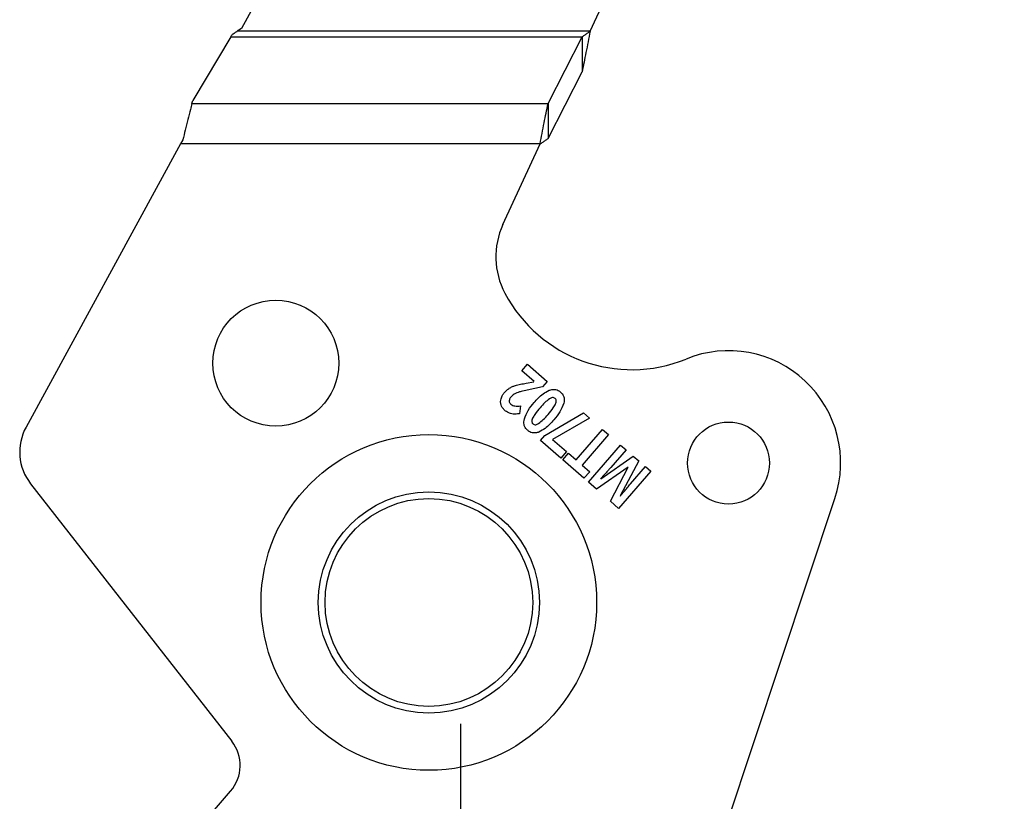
# Model space of a CAD drawing. Header units: inches. Extents: x -122 to 123, y -201 to 75.
# Tile 56 of 191: x -37.59 to -36.09, y 64.05 to 65.25. Entities that reach past the tile are written whole.
import ezdxf

# ---------------------------------------------------------------- set-up
doc = ezdxf.new("R2010")
doc.units = ezdxf.units.IN
doc.header["$MEASUREMENT"] = 0
doc.header["$PDSIZE"] = -1
doc.layers.add('DIMENSIONS', color=171, linetype='Continuous')
doc.layers.add('STATION_LINES', color=231, linetype='Continuous')
doc.styles.add('SLDTEXTSTYLE0', font='TXT', dxfattribs={"width": 0.75})
doc.dimstyles.new('SLDDIMSTYLE0', dxfattribs={"dimtxt": 0.125, "dimasz": 0.13, "dimexe": 0, "dimexo": 0.0625, "dimgap": 0.03125, "dimtad": 0, "dimtih": 1, "dimtoh": 1, "dimdec": 4, "dimrnd": 1e-09, "dimzin": 12, "dimdsep": 46, "dimtxsty": 'SLDTEXTSTYLE0', "dimsah": 1, "dimcen": 0, "dimadec": 0, "dimazin": 3, "dimtfac": 1, "dimtdec": 4, "dimtofl": 0, "dimtmove": 0, "dimatfit": 3, "dimfxl": 1, "dimfrac": 2, "dimtolj": 1, "dimtzin": 12, "dimarcsym": 0})

# ---------------------------------------------------------------- blocks, each defined once
blk = doc.blocks.new('_D')
at = {"layer": 'Defpoints', "color": 0}
for p in [(-33.7266, 64.4708), (-33.9465, 64.2429)]:
    blk.add_point(p, dxfattribs=at)
at = {"layer": 'DIMENSIONS', "color": 0, "lineweight": -2}
for p, q in [((-35.9505, 62.1663), (-34.0368, 64.1493)), ((-36.0805, 62.1663), (-35.9505, 62.1663))]:
    blk.add_line(p, q, dxfattribs=at)
at = {"layer": 'DIMENSIONS', "color": 0}
blk.add_solid([(-34.0212, 64.1343), (-34.0524, 64.1644), (-33.9465, 64.2429)], dxfattribs=at)
at = {"layer": 'DIMENSIONS', "color": 0, "insert": (-37.1586, 62.2288), "char_height": 0.125, "attachment_point": 1, "style": 'SLDTEXTSTYLE0'}
blk.add_mtext('\\A1;%%c.3168 [%%c8.05]', dxfattribs=at)

msp = doc.modelspace()

# ---------------------------------------------------------------- linework, layer by layer
at = {"color": 7, "linetype": 'Continuous', "lineweight": 25}
for p, q in [((-37.16361, 65.39379), (-37.25227, 65.23151)), ((-37.16361, 65.39379), (-37.25227, 65.23151)), ((-36.72059, 65.22742), (-36.66085, 65.35709)), ((-36.72059, 65.22742), (-36.66085, 65.35709)), ((-37.25227, 65.23151), (-37.25908, 65.22742)), ((-37.25227, 65.23151), (-37.25908, 65.22742)), ((-37.26846, 65.2191), (-37.3267, 65.12199)), ((-37.26846, 65.2191), (-37.3267, 65.12199)), ((-37.26846, 65.2191), (-36.7329, 65.2191)), ((-37.26846, 65.2191), (-36.7329, 65.2191)), ((-36.72059, 65.22742), (-37.25908, 65.22742)), ((-36.72059, 65.22742), (-37.25908, 65.22742)), ((-36.78467, 65.11725), (-36.7329, 65.2191)), ((-36.78467, 65.11725), (-36.7329, 65.2191)), ((-36.7329, 65.2191), (-36.7329, 65.16586)), ((-36.7329, 65.2191), (-36.7329, 65.16586)), ((-36.78467, 65.06401), (-36.7329, 65.16586)), ((-36.78467, 65.06401), (-36.7329, 65.16586)), ((-37.32797, 65.11725), (-37.3267, 65.12199)), ((-37.32797, 65.11725), (-37.3267, 65.12199)), ((-37.32797, 65.11725), (-36.78467, 65.11725)), ((-37.32797, 65.11725), (-36.78467, 65.11725)), ((-36.78467, 65.11725), (-36.78467, 65.06401)), ((-36.78467, 65.11725), (-36.78467, 65.06401)), ((-37.34524, 65.05569), (-37.58106, 64.62406)), ((-37.34524, 65.05569), (-37.58106, 64.62406)), ((-37.34191, 65.06179), (-37.34524, 65.05569)), ((-37.34191, 65.06179), (-37.34524, 65.05569)), ((-36.79698, 65.05569), (-37.34524, 65.05569)), ((-36.79698, 65.05569), (-37.34524, 65.05569)), ((-36.85357, 64.93284), (-36.79698, 65.05569)), ((-36.85357, 64.93284), (-36.79698, 65.05569)), ((-36.82477, 64.70989), (-36.81605, 64.71993)), ((-36.82477, 64.70989), (-36.81605, 64.71993)), ((-36.81605, 64.71993), (-36.78593, 64.69378)), ((-36.81605, 64.71993), (-36.78593, 64.69378)), ((-36.806, 64.69359), (-36.82477, 64.70989)), ((-36.806, 64.69359), (-36.82477, 64.70989)), ((-36.81794, 64.69102), (-36.80646, 64.69305)), ((-36.81794, 64.69102), (-36.80646, 64.69305)), ((-36.78593, 64.69378), (-36.79314, 64.68547)), ((-36.78593, 64.69378), (-36.79314, 64.68547)), ((-36.79314, 64.68547), (-36.8164, 64.68054)), ((-36.79314, 64.68547), (-36.8164, 64.68054)), ((-36.82682, 64.65646), (-36.82855, 64.64446)), ((-36.82682, 64.65646), (-36.82855, 64.64446)), ((-36.78961, 64.61119), (-36.73085, 64.64594)), ((-36.78961, 64.61119), (-36.73085, 64.64594)), ((-36.73085, 64.64594), (-36.7213, 64.63765)), ((-36.73085, 64.64594), (-36.7213, 64.63765)), ((-36.7213, 64.63765), (-36.77773, 64.60535)), ((-36.7213, 64.63765), (-36.77773, 64.60535)), ((-36.74207, 64.57412), (-36.70169, 64.62062)), ((-36.74207, 64.57412), (-36.70169, 64.62062)), ((-36.69255, 64.61269), (-36.73294, 64.56619)), ((-36.69255, 64.61269), (-36.73294, 64.56619)), ((-36.70169, 64.62062), (-36.69255, 64.61269)), ((-36.70169, 64.62062), (-36.69255, 64.61269)), ((-36.79612, 64.6037), (-36.78961, 64.61119)), ((-36.79612, 64.6037), (-36.78961, 64.61119)), ((-36.7652, 64.57685), (-36.79612, 64.6037)), ((-36.7652, 64.57685), (-36.79612, 64.6037)), ((-36.77773, 64.60535), (-36.75647, 64.58689)), ((-36.77773, 64.60535), (-36.75647, 64.58689)), ((-36.75647, 64.58689), (-36.7652, 64.57685)), ((-36.75647, 64.58689), (-36.7652, 64.57685)), ((-36.76244, 64.57431), (-36.75378, 64.58428)), ((-36.76244, 64.57431), (-36.75378, 64.58428)), ((-36.75378, 64.58428), (-36.74207, 64.57412)), ((-36.75378, 64.58428), (-36.74207, 64.57412)), ((-36.72327, 64.54029), (-36.67423, 64.59677)), ((-36.72327, 64.54029), (-36.67423, 64.59677)), ((-36.6657, 64.58937), (-36.68892, 64.56264)), ((-36.6657, 64.58937), (-36.68892, 64.56264)), ((-36.67423, 64.59677), (-36.6657, 64.58937)), ((-36.67423, 64.59677), (-36.6657, 64.58937)), ((-36.72991, 64.54605), (-36.76244, 64.57431)), ((-36.72991, 64.54605), (-36.76244, 64.57431)), ((-36.70429, 64.5453), (-36.65478, 64.57988)), ((-36.70429, 64.5453), (-36.65478, 64.57988)), ((-36.6464, 64.57261), (-36.6745, 64.5193)), ((-36.6464, 64.57261), (-36.6745, 64.5193)), ((-36.65478, 64.57988), (-36.6464, 64.57261)), ((-36.65478, 64.57988), (-36.6464, 64.57261)), ((-36.73294, 64.56619), (-36.72124, 64.55603)), ((-36.73294, 64.56619), (-36.72124, 64.55603)), ((-36.72124, 64.55603), (-36.72991, 64.54605)), ((-36.72124, 64.55603), (-36.72991, 64.54605)), ((-36.66251, 64.56328), (-36.71084, 64.52949)), ((-36.66251, 64.56328), (-36.71084, 64.52949)), ((-36.68964, 64.51109), (-36.66233, 64.56313)), ((-36.68964, 64.51109), (-36.66233, 64.56313)), ((-36.62816, 64.55676), (-36.6772, 64.50029)), ((-36.62816, 64.55676), (-36.6772, 64.50029)), ((-36.65914, 64.53759), (-36.63633, 64.56386)), ((-36.65914, 64.53759), (-36.63633, 64.56386)), ((-36.63633, 64.56386), (-36.62816, 64.55676)), ((-36.63633, 64.56386), (-36.62816, 64.55676)), ((-37.57398, 64.5378), (-37.26708, 64.14538)), ((-37.57398, 64.5378), (-37.26708, 64.14538)), ((-36.71084, 64.52949), (-36.72327, 64.54029)), ((-36.71084, 64.52949), (-36.72327, 64.54029)), ((-36.6772, 64.50029), (-36.68964, 64.51109)), ((-36.6772, 64.50029), (-36.68964, 64.51109)), ((-36.57755, 63.82201), (-36.34705, 64.51528)), ((-36.57755, 63.82201), (-36.34705, 64.51528)), ((-37.42237, 63.89251), (-37.26904, 64.06907)), ((-37.42237, 63.89251), (-37.26904, 64.06907))]:
    msp.add_line(p, q, dxfattribs=at)
for centre, radius in [((-37.20005, 64.72159), 0.09599), ((-37.20005, 64.72159), 0.09599), ((-36.50952, 64.56934), 0.06251), ((-36.50952, 64.56934), 0.06251), ((-36.96657, 64.35685), 0.25591), ((-36.96657, 64.35685), 0.25591), ((-36.96657, 64.35685), 0.1686), ((-36.96657, 64.35685), 0.1686), ((-36.96657, 64.35685), 0.15838), ((-36.96657, 64.35685), 0.15838)]:
    msp.add_circle(centre, radius, dxfattribs=at)
for centre, radius, start, end in [((-36.74643, 64.88348), 0.11796, 155.26684, 207.88205), ((-36.74643, 64.88348), 0.11796, 155.26684, 207.88205), ((-36.657, 64.9308), 0.21913, 207.88205, 292.18931), ((-36.657, 64.9308), 0.21913, 207.88205, 292.18931), ((-36.50957, 64.56932), 0.17126, 341.60902, 112.18931), ((-36.50957, 64.56932), 0.17126, 341.60902, 112.18931), ((-37.51196, 64.58631), 0.07874, 151.35059, 218.02791), ((-37.51196, 64.58631), 0.07874, 151.35059, 218.02791), ((-37.31434, 64.10841), 0.06, 319.028, 38.028), ((-37.31434, 64.10841), 0.06, 319.028, 38.028)]:
    msp.add_arc(centre, radius, start, end, dxfattribs=at)
msp.add_ellipse((-37.26827, 65.22742), major_axis=(0.01013, 0.0196), ratio=0.175728, start_param=4.3666299, end_param=4.5708899, dxfattribs=at)
msp.add_ellipse((-37.26827, 65.22742), major_axis=(0.01013, 0.0196), ratio=0.175728, start_param=4.3666299, end_param=4.5708899, dxfattribs=at)
for points, knots in [([(-37.26628, 65.22289), (-37.26532, 65.2235), (-37.26298, 65.22498), (-37.26058, 65.2265), (-37.25913, 65.22739), (-37.25908, 65.22742)], [0, 0, 0, 0, 0.40259698, 0.98008595, 1, 1, 1, 1]), ([(-37.26628, 65.22289), (-37.26532, 65.2235), (-37.26298, 65.22498), (-37.26058, 65.2265), (-37.25913, 65.22739), (-37.25908, 65.22742)], [0, 0, 0, 0, 0.40259698, 0.98008595, 1, 1, 1, 1]), ([(-36.72059, 65.22742), (-36.72193, 65.22648), (-36.72465, 65.22459), (-36.72876, 65.22177), (-36.73152, 65.21999), (-36.7329, 65.2191)], [0, 0, 0, 0, 0.3281733, 0.6629085, 1, 1, 1, 1]), ([(-36.72059, 65.22742), (-36.72164, 65.222), (-36.72374, 65.21117), (-36.72784, 65.1902), (-36.73089, 65.1755), (-36.7329, 65.16586)], [0, 0, 0, 0, 0.255975, 0.51194999, 1, 1, 1, 1]), ([(-36.72059, 65.22742), (-36.72164, 65.222), (-36.72374, 65.21117), (-36.72784, 65.1902), (-36.73089, 65.1755), (-36.7329, 65.16586)], [0, 0, 0, 0, 0.255975, 0.51194999, 1, 1, 1, 1]), ([(-36.72059, 65.22742), (-36.72193, 65.22648), (-36.72465, 65.22459), (-36.72876, 65.22177), (-36.73152, 65.21999), (-36.7329, 65.2191)], [0, 0, 0, 0, 0.3281733, 0.6629085, 1, 1, 1, 1]), ([(-37.32797, 65.11725), (-37.32876, 65.11427), (-37.33087, 65.10634), (-37.33429, 65.0929), (-37.33814, 65.07732), (-37.34068, 65.06687), (-37.34191, 65.06179)], [0, 0, 0, 0, 0.1700358, 0.4531574, 0.734515, 1, 1, 1, 1]), ([(-37.32797, 65.11725), (-37.32876, 65.11427), (-37.33087, 65.10634), (-37.33429, 65.0929), (-37.33814, 65.07732), (-37.34068, 65.06687), (-37.34191, 65.06179)], [0, 0, 0, 0, 0.1700358, 0.4531574, 0.734515, 1, 1, 1, 1]), ([(-36.79698, 65.05569), (-36.79593, 65.0611), (-36.79383, 65.07194), (-36.78973, 65.09291), (-36.78667, 65.10761), (-36.78467, 65.11725)], [0, 0, 0, 0, 0.25597499, 0.51194999, 1, 1, 1, 1]), ([(-36.79698, 65.05569), (-36.79593, 65.0611), (-36.79383, 65.07194), (-36.78973, 65.09291), (-36.78667, 65.10761), (-36.78467, 65.11725)], [0, 0, 0, 0, 0.25597499, 0.51194999, 1, 1, 1, 1]), ([(-36.79698, 65.05569), (-36.79563, 65.05663), (-36.79291, 65.05852), (-36.78881, 65.06134), (-36.78605, 65.06311), (-36.78467, 65.06401)], [0, 0, 0, 0, 0.3281733, 0.6629085, 1, 1, 1, 1]), ([(-36.79698, 65.05569), (-36.79563, 65.05663), (-36.79291, 65.05852), (-36.78881, 65.06134), (-36.78605, 65.06311), (-36.78467, 65.06401)], [0, 0, 0, 0, 0.3281733, 0.6629085, 1, 1, 1, 1]), ([(-36.83458, 64.68751), (-36.83197, 64.68819), (-36.82648, 64.68963), (-36.82088, 64.69054), (-36.81794, 64.69102)], [0, 0, 0, 0, 0.4745111, 1, 1, 1, 1]), ([(-36.83458, 64.68751), (-36.83197, 64.68819), (-36.82648, 64.68963), (-36.82088, 64.69054), (-36.81794, 64.69102)], [0, 0, 0, 0, 0.4745111, 1, 1, 1, 1]), ([(-36.8565, 64.66746), (-36.85585, 64.66932), (-36.85464, 64.67276), (-36.85235, 64.6756), (-36.8513, 64.67691)], [0, 0, 0, 0, 0.540555, 1, 1, 1, 1]), ([(-36.8565, 64.66746), (-36.85585, 64.66932), (-36.85464, 64.67276), (-36.85235, 64.6756), (-36.8513, 64.67691)], [0, 0, 0, 0, 0.540555, 1, 1, 1, 1]), ([(-36.8513, 64.67691), (-36.85002, 64.67828), (-36.84778, 64.68068), (-36.84507, 64.68252), (-36.8439, 64.68331)], [0, 0, 0, 0, 0.5707464, 1, 1, 1, 1]), ([(-36.8513, 64.67691), (-36.85002, 64.67828), (-36.84778, 64.68068), (-36.84507, 64.68252), (-36.8439, 64.68331)], [0, 0, 0, 0, 0.5707464, 1, 1, 1, 1]), ([(-36.8439, 64.68331), (-36.84229, 64.68421), (-36.83931, 64.6859), (-36.83607, 64.687), (-36.83458, 64.68751)], [0, 0, 0, 0, 0.5400805, 1, 1, 1, 1]), ([(-36.8439, 64.68331), (-36.84229, 64.68421), (-36.83931, 64.6859), (-36.83607, 64.687), (-36.83458, 64.68751)], [0, 0, 0, 0, 0.5400805, 1, 1, 1, 1]), ([(-36.83657, 64.67428), (-36.83748, 64.67365), (-36.83911, 64.67253), (-36.84045, 64.67108), (-36.84104, 64.67044)], [0, 0, 0, 0, 0.5572075, 1, 1, 1, 1]), ([(-36.83657, 64.67428), (-36.83748, 64.67365), (-36.83911, 64.67253), (-36.84045, 64.67108), (-36.84104, 64.67044)], [0, 0, 0, 0, 0.5572075, 1, 1, 1, 1]), ([(-36.83045, 64.67705), (-36.8317, 64.6766), (-36.83382, 64.67585), (-36.83578, 64.67473), (-36.83657, 64.67428)], [0, 0, 0, 0, 0.5924868, 1, 1, 1, 1]), ([(-36.83045, 64.67705), (-36.8317, 64.6766), (-36.83382, 64.67585), (-36.83578, 64.67473), (-36.83657, 64.67428)], [0, 0, 0, 0, 0.5924868, 1, 1, 1, 1]), ([(-36.8164, 64.68054), (-36.81959, 64.67985), (-36.82431, 64.67883), (-36.82894, 64.67748), (-36.83045, 64.67705)], [0, 0, 0, 0, 0.67620193, 1, 1, 1, 1]), ([(-36.8164, 64.68054), (-36.81959, 64.67985), (-36.82431, 64.67883), (-36.82894, 64.67748), (-36.83045, 64.67705)], [0, 0, 0, 0, 0.67620193, 1, 1, 1, 1]), ([(-36.80589, 64.66157), (-36.80169, 64.66633), (-36.79508, 64.67381), (-36.78634, 64.67854), (-36.78316, 64.68026)], [0, 0, 0, 0, 0.635645, 1, 1, 1, 1]), ([(-36.80589, 64.66157), (-36.80169, 64.66633), (-36.79508, 64.67381), (-36.78634, 64.67854), (-36.78316, 64.68026)], [0, 0, 0, 0, 0.635645, 1, 1, 1, 1]), ([(-36.78316, 64.68026), (-36.7814, 64.68083), (-36.77803, 64.68192), (-36.77308, 64.6816), (-36.7689, 64.68004), (-36.76672, 64.67836), (-36.7656, 64.67748)], [0, 0, 0, 0, 0.2946051, 0.5624803, 0.7734345, 1, 1, 1, 1]), ([(-36.78316, 64.68026), (-36.7814, 64.68083), (-36.77803, 64.68192), (-36.77308, 64.6816), (-36.7689, 64.68004), (-36.76672, 64.67836), (-36.7656, 64.67748)], [0, 0, 0, 0, 0.2946051, 0.5624803, 0.7734345, 1, 1, 1, 1]), ([(-36.7656, 64.67748), (-36.76436, 64.67624), (-36.76196, 64.67381), (-36.76024, 64.66925), (-36.75989, 64.66469), (-36.76044, 64.66186), (-36.76073, 64.66037)], [0, 0, 0, 0, 0.2772429, 0.5408567, 0.7587102, 1, 1, 1, 1]), ([(-36.7656, 64.67748), (-36.76436, 64.67624), (-36.76196, 64.67381), (-36.76024, 64.66925), (-36.75989, 64.66469), (-36.76044, 64.66186), (-36.76073, 64.66037)], [0, 0, 0, 0, 0.2772429, 0.5408567, 0.7587102, 1, 1, 1, 1]), ([(-36.8564, 64.65788), (-36.85678, 64.65964), (-36.85747, 64.66283), (-36.8568, 64.66602), (-36.8565, 64.66746)], [0, 0, 0, 0, 0.5507687, 1, 1, 1, 1]), ([(-36.8564, 64.65788), (-36.85678, 64.65964), (-36.85747, 64.66283), (-36.8568, 64.66602), (-36.8565, 64.66746)], [0, 0, 0, 0, 0.5507687, 1, 1, 1, 1]), ([(-36.85095, 64.64975), (-36.85231, 64.65109), (-36.85468, 64.65344), (-36.85589, 64.65655), (-36.8564, 64.65788)], [0, 0, 0, 0, 0.57211, 1, 1, 1, 1]), ([(-36.85095, 64.64975), (-36.85231, 64.65109), (-36.85468, 64.65344), (-36.85589, 64.65655), (-36.8564, 64.65788)], [0, 0, 0, 0, 0.57211, 1, 1, 1, 1]), ([(-36.84104, 64.67044), (-36.84199, 64.66928), (-36.84352, 64.66741), (-36.84387, 64.66504), (-36.84401, 64.66413)], [0, 0, 0, 0, 0.6162974, 1, 1, 1, 1]), ([(-36.84104, 64.67044), (-36.84199, 64.66928), (-36.84352, 64.66741), (-36.84387, 64.66504), (-36.84401, 64.66413)], [0, 0, 0, 0, 0.6162974, 1, 1, 1, 1]), ([(-36.84401, 64.66413), (-36.84398, 64.6636), (-36.84392, 64.66257), (-36.84321, 64.66077), (-36.84224, 64.65978), (-36.84164, 64.65916)], [0, 0, 0, 0, 0.2764959, 0.5466028, 1, 1, 1, 1]), ([(-36.84401, 64.66413), (-36.84398, 64.6636), (-36.84392, 64.66257), (-36.84321, 64.66077), (-36.84224, 64.65978), (-36.84164, 64.65916)], [0, 0, 0, 0, 0.2764959, 0.5466028, 1, 1, 1, 1]), ([(-36.84164, 64.65916), (-36.84062, 64.65843), (-36.83875, 64.65709), (-36.83649, 64.65665), (-36.83547, 64.65645)], [0, 0, 0, 0, 0.5441272, 1, 1, 1, 1]), ([(-36.84164, 64.65916), (-36.84062, 64.65843), (-36.83875, 64.65709), (-36.83649, 64.65665), (-36.83547, 64.65645)], [0, 0, 0, 0, 0.5441272, 1, 1, 1, 1]), ([(-36.82092, 64.63655), (-36.81914, 64.64107), (-36.81552, 64.65024), (-36.80913, 64.65776), (-36.80589, 64.66157)], [0, 0, 0, 0, 0.4918887, 1, 1, 1, 1]), ([(-36.82092, 64.63655), (-36.81914, 64.64107), (-36.81552, 64.65024), (-36.80913, 64.65776), (-36.80589, 64.66157)], [0, 0, 0, 0, 0.4918887, 1, 1, 1, 1]), ([(-36.78251, 64.66729), (-36.78495, 64.66539), (-36.79016, 64.66133), (-36.7945, 64.65634), (-36.79681, 64.65369)], [0, 0, 0, 0, 0.4682096, 1, 1, 1, 1]), ([(-36.78251, 64.66729), (-36.78495, 64.66539), (-36.79016, 64.66133), (-36.7945, 64.65634), (-36.79681, 64.65369)], [0, 0, 0, 0, 0.4682096, 1, 1, 1, 1]), ([(-36.78481, 64.64327), (-36.78196, 64.64655), (-36.7776, 64.65156), (-36.77437, 64.65735), (-36.77325, 64.65935)], [0, 0, 0, 0, 0.6539463, 1, 1, 1, 1]), ([(-36.78481, 64.64327), (-36.78196, 64.64655), (-36.7776, 64.65156), (-36.77437, 64.65735), (-36.77325, 64.65935)], [0, 0, 0, 0, 0.6539463, 1, 1, 1, 1]), ([(-36.77395, 64.66787), (-36.77458, 64.66829), (-36.77585, 64.66916), (-36.77818, 64.66916), (-36.78041, 64.66849), (-36.78177, 64.66772), (-36.78251, 64.66729)], [0, 0, 0, 0, 0.2419294, 0.4917911, 0.7230818, 1, 1, 1, 1]), ([(-36.77395, 64.66787), (-36.77458, 64.66829), (-36.77585, 64.66916), (-36.77818, 64.66916), (-36.78041, 64.66849), (-36.78177, 64.66772), (-36.78251, 64.66729)], [0, 0, 0, 0, 0.2419294, 0.4917911, 0.7230818, 1, 1, 1, 1]), ([(-36.76073, 64.66037), (-36.76251, 64.65588), (-36.76612, 64.64673), (-36.77251, 64.63924), (-36.77577, 64.63542)], [0, 0, 0, 0, 0.4901251, 1, 1, 1, 1]), ([(-36.76073, 64.66037), (-36.76251, 64.65588), (-36.76612, 64.64673), (-36.77251, 64.63924), (-36.77577, 64.63542)], [0, 0, 0, 0, 0.4901251, 1, 1, 1, 1]), ([(-36.77325, 64.65935), (-36.77286, 64.66032), (-36.77217, 64.66207), (-36.77204, 64.66459), (-36.77269, 64.66657), (-36.77353, 64.66743), (-36.77395, 64.66787)], [0, 0, 0, 0, 0.3392516, 0.6129113, 0.8044939, 1, 1, 1, 1]), ([(-36.77325, 64.65935), (-36.77286, 64.66032), (-36.77217, 64.66207), (-36.77204, 64.66459), (-36.77269, 64.66657), (-36.77353, 64.66743), (-36.77395, 64.66787)], [0, 0, 0, 0, 0.3392516, 0.6129113, 0.8044939, 1, 1, 1, 1]), ([(-36.84471, 64.64573), (-36.84591, 64.64633), (-36.84814, 64.64744), (-36.85006, 64.64902), (-36.85095, 64.64975)], [0, 0, 0, 0, 0.5392673, 1, 1, 1, 1]), ([(-36.84471, 64.64573), (-36.84591, 64.64633), (-36.84814, 64.64744), (-36.85006, 64.64902), (-36.85095, 64.64975)], [0, 0, 0, 0, 0.5392673, 1, 1, 1, 1]), ([(-36.83818, 64.64403), (-36.83943, 64.64421), (-36.84168, 64.64454), (-36.84378, 64.64536), (-36.84471, 64.64573)], [0, 0, 0, 0, 0.5584861, 1, 1, 1, 1]), ([(-36.83818, 64.64403), (-36.83943, 64.64421), (-36.84168, 64.64454), (-36.84378, 64.64536), (-36.84471, 64.64573)], [0, 0, 0, 0, 0.5584861, 1, 1, 1, 1]), ([(-36.82855, 64.64446), (-36.83058, 64.64422), (-36.83379, 64.64383), (-36.83701, 64.64397), (-36.83818, 64.64403)], [0, 0, 0, 0, 0.6349345, 1, 1, 1, 1]), ([(-36.82855, 64.64446), (-36.83058, 64.64422), (-36.83379, 64.64383), (-36.83701, 64.64397), (-36.83818, 64.64403)], [0, 0, 0, 0, 0.6349345, 1, 1, 1, 1]), ([(-36.83547, 64.65645), (-36.83396, 64.65631), (-36.83108, 64.65604), (-36.82819, 64.65632), (-36.82682, 64.65646)], [0, 0, 0, 0, 0.52242521, 1, 1, 1, 1]), ([(-36.83547, 64.65645), (-36.83396, 64.65631), (-36.83108, 64.65604), (-36.82819, 64.65632), (-36.82682, 64.65646)], [0, 0, 0, 0, 0.52242521, 1, 1, 1, 1]), ([(-36.79681, 64.65369), (-36.79966, 64.65041), (-36.80403, 64.64538), (-36.80723, 64.63955), (-36.80834, 64.63752)], [0, 0, 0, 0, 0.6525963, 1, 1, 1, 1]), ([(-36.79681, 64.65369), (-36.79966, 64.65041), (-36.80403, 64.64538), (-36.80723, 64.63955), (-36.80834, 64.63752)], [0, 0, 0, 0, 0.6525963, 1, 1, 1, 1]), ([(-36.79916, 64.62955), (-36.79672, 64.63147), (-36.79149, 64.63557), (-36.78713, 64.64059), (-36.78481, 64.64327)], [0, 0, 0, 0, 0.4666853, 1, 1, 1, 1]), ([(-36.79916, 64.62955), (-36.79672, 64.63147), (-36.79149, 64.63557), (-36.78713, 64.64059), (-36.78481, 64.64327)], [0, 0, 0, 0, 0.4666853, 1, 1, 1, 1]), ([(-36.81608, 64.61935), (-36.81732, 64.62059), (-36.81972, 64.62303), (-36.82143, 64.62762), (-36.82177, 64.6322), (-36.82121, 64.63505), (-36.82092, 64.63655)], [0, 0, 0, 0, 0.2761883, 0.5395293, 0.7577987, 1, 1, 1, 1]), ([(-36.81608, 64.61935), (-36.81732, 64.62059), (-36.81972, 64.62303), (-36.82143, 64.62762), (-36.82177, 64.6322), (-36.82121, 64.63505), (-36.82092, 64.63655)], [0, 0, 0, 0, 0.2761883, 0.5395293, 0.7577987, 1, 1, 1, 1]), ([(-36.80834, 64.63752), (-36.80872, 64.63654), (-36.8094, 64.63477), (-36.80954, 64.63225), (-36.80893, 64.63028), (-36.80811, 64.62943), (-36.8077, 64.629)], [0, 0, 0, 0, 0.3436522, 0.61893072, 0.8088306, 1, 1, 1, 1]), ([(-36.80834, 64.63752), (-36.80872, 64.63654), (-36.8094, 64.63477), (-36.80954, 64.63225), (-36.80893, 64.63028), (-36.80811, 64.62943), (-36.8077, 64.629)], [0, 0, 0, 0, 0.3436522, 0.61893072, 0.8088306, 1, 1, 1, 1]), ([(-36.8077, 64.629), (-36.80707, 64.62857), (-36.8058, 64.6277), (-36.80347, 64.62768), (-36.80124, 64.62835), (-36.79989, 64.62913), (-36.79916, 64.62955)], [0, 0, 0, 0, 0.2440077, 0.4944574, 0.7249513, 1, 1, 1, 1]), ([(-36.8077, 64.629), (-36.80707, 64.62857), (-36.8058, 64.6277), (-36.80347, 64.62768), (-36.80124, 64.62835), (-36.79989, 64.62913), (-36.79916, 64.62955)], [0, 0, 0, 0, 0.2440077, 0.4944574, 0.7249513, 1, 1, 1, 1]), ([(-36.77577, 64.63542), (-36.78, 64.63062), (-36.78663, 64.62309), (-36.7954, 64.61831), (-36.79857, 64.61658)], [0, 0, 0, 0, 0.6372683, 1, 1, 1, 1]), ([(-36.77577, 64.63542), (-36.78, 64.63062), (-36.78663, 64.62309), (-36.7954, 64.61831), (-36.79857, 64.61658)], [0, 0, 0, 0, 0.6372683, 1, 1, 1, 1]), ([(-36.79857, 64.61658), (-36.80033, 64.61601), (-36.80369, 64.61492), (-36.80862, 64.61524), (-36.8128, 64.6168), (-36.81496, 64.61848), (-36.81608, 64.61935)], [0, 0, 0, 0, 0.2946625, 0.5625347, 0.7734794, 1, 1, 1, 1]), ([(-36.79857, 64.61658), (-36.80033, 64.61601), (-36.80369, 64.61492), (-36.80862, 64.61524), (-36.8128, 64.6168), (-36.81496, 64.61848), (-36.81608, 64.61935)], [0, 0, 0, 0, 0.2946625, 0.5625347, 0.7734794, 1, 1, 1, 1]), ([(-36.69275, 64.55832), (-36.69434, 64.55658), (-36.69827, 64.55231), (-36.70221, 64.54805), (-36.70456, 64.54553)], [0, 0, 0, 0, 0.4064252, 1, 1, 1, 1]), ([(-36.69275, 64.55832), (-36.69434, 64.55658), (-36.69827, 64.55231), (-36.70221, 64.54805), (-36.70456, 64.54553)], [0, 0, 0, 0, 0.4064252, 1, 1, 1, 1]), ([(-36.68892, 64.56264), (-36.68959, 64.56188), (-36.69086, 64.56043), (-36.69214, 64.559), (-36.69275, 64.55832)], [0, 0, 0, 0, 0.5275028, 1, 1, 1, 1]), ([(-36.68892, 64.56264), (-36.68959, 64.56188), (-36.69086, 64.56043), (-36.69214, 64.559), (-36.69275, 64.55832)], [0, 0, 0, 0, 0.5275028, 1, 1, 1, 1]), ([(-36.67423, 64.51907), (-36.67085, 64.52332), (-36.66589, 64.52956), (-36.66076, 64.53566), (-36.65914, 64.53759)], [0, 0, 0, 0, 0.6829238, 1, 1, 1, 1]), ([(-36.67423, 64.51907), (-36.67085, 64.52332), (-36.66589, 64.52956), (-36.66076, 64.53566), (-36.65914, 64.53759)], [0, 0, 0, 0, 0.6829238, 1, 1, 1, 1])]:
    msp.add_open_spline(points, degree=3, knots=knots, dxfattribs=at)
at = {"layer": 'STATION_LINES'}
msp.add_line((-36.91783, 58.65316), (-36.91783, 64.17173), dxfattribs=at)

# ---------------------------------------------------------------- dimensions: what is measured, and where the dimension line sits
at = {"layer": 'DIMENSIONS'}
dim = msp.add_diameter_dim_2p(p1=(-33.72659, 64.47082), p2=(-33.94655, 64.24288), dimstyle='SLDDIMSTYLE0', dxfattribs=at)
dim.commit()
dim.dimension.update_dxf_attribs({"geometry": '_D', "text_midpoint": (-36.63518, 62.16626), "dimtype": 163})

doc.saveas('drawing.dxf')
